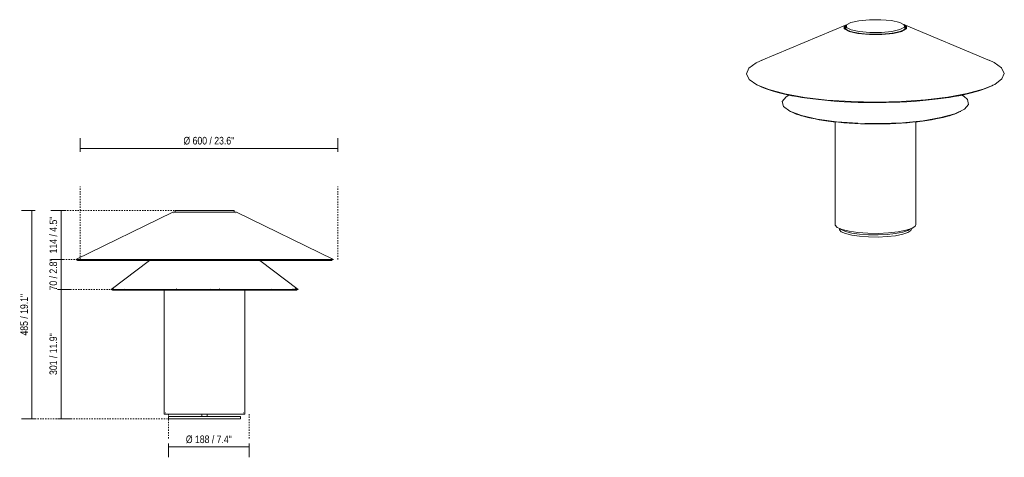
# Model space of a CAD drawing. Header units: millimetres. Extents: x -3747 to -1455, y -90 to 6987.
# Tile 1 of 2: x -3747 to -1455, y -90 to 929. Entities that reach past the tile are written whole.
import ezdxf

# ---------------------------------------------------------------- set-up
doc = ezdxf.new("R2010")
doc.units = ezdxf.units.MM
doc.linetypes.add('Dash', pattern=[6, 3, -3])
for name, color, linetype, lineweight in [('Cotas', 7, 'Continuous', 9), ('Cotas-8', 7, 'Continuous', 9), ('Luminarias', 7, 'Continuous', 20)]:
    doc.layers.add(name, color=color, linetype=linetype, lineweight=lineweight)
doc.layers.add('Lighthing Fixture Dim Grey Dash', color=7, linetype='Dash', lineweight=9, true_color=0xd2d2d2)
doc.styles.add('Arial Narrow', font='ARIALN.TTF', dxfattribs={"height": 17.6})
doc.dimstyles.new('FARO_-_2_2mm_Arial_Narrow_mm_Inch_Right', dxfattribs={"dimscale": 304.8, "dimtxt": 18.012385, "dimasz": 0, "dimexe": 0.07874, "dimexo": 0.0625, "dimgap": 0.013123, "dimtad": 1, "dimdec": 0, "dimzin": 0, "dimdsep": 46, "dimtxsty": 'Arial Narrow', "dimblk1": 'NONE', "dimblk2": 'NONE', "dimsah": 1, "dimcen": 0.09, "dimadec": 0, "dimazin": 0, "dimtfac": 1, "dimtdec": 4, "dimtix": 1, "dimtmove": 0, "dimatfit": 3, "dimfxl": 0.026247, "dimfxlon": 1, "dimtvp": 1, "dimtolj": 1, "dimtzin": 0, "dimarcsym": 2})

# ---------------------------------------------------------------- blocks, each defined once
blk = doc.blocks.new('20069 - 20069 SHAN Beige table lamp-496671-Alzado_PDF')
at = {"layer": 'Luminarias'}
for p, q in [((-3385.4, 484.5), (-3385.4, 481)), ((-3385.4, 484.5), (-3248.4, 484.5)), ((-3248.4, 481), (-3248.4, 484.5)), ((-3390.9, 481), (-3616.9, 371)), ((-3390.9, 481), (-3242.9, 481)), ((-3388.2, 481), (-3387.6, 481)), ((-3388.1, 478), (-3388.2, 478)), ((-3387.3, 481), (-3388.1, 481)), ((-3245.7, 481), (-3246.7, 481)), ((-3245.8, 478), (-3245.7, 478)), ((-3016.9, 371), (-3242.9, 481)), ((-3616.9, 371), (-3016.9, 371)), ((-3614.2, 370.3), (-3613.8, 371)), ((-3612.7, 371.8), (-3611.9, 371.8)), ((-3611.7, 371.8), (-3612.6, 371.8)), ((-3445.5, 368.8), (-3534.4, 301)), ((-3099.4, 301), (-3188.4, 368.8)), ((-3021.2, 371.8), (-3022.2, 371.8)), ((-3019.9, 371), (-3019.7, 370.3)), ((-3534.4, 301), (-3099.4, 301)), ((-3531.3, 302.5), (-3530.5, 302.5)), ((-3410.9, 299.5), (-3410.9, 11)), ((-3382.2, 302.5), (-3383.3, 302.5)), ((-3302.2, 302.5), (-3302.7, 302.5)), ((-3281.9, 302.5), (-3282.7, 302.5)), ((-3222.9, 11), (-3222.9, 299.6)), ((-3218.1, 299.5), (-3222.9, 299.5)), ((-3160.3, 302.5), (-3160.5, 302.5)), ((-3410.9, 11), (-3222.9, 11)), ((-3408.4, 14), (-3407.8, 14)), ((-3407.9, 11), (-3408.4, 11)), ((-3400.9, 5), (-3400.9, 0)), ((-3232.9, 5), (-3400.9, 5)), ((-3322.9, 11), (-3322.9, 5)), ((-3310.9, 5), (-3310.9, 11)), ((-3232.9, 0), (-3232.9, 5)), ((-3225.4, 14), (-3226.4, 14)), ((-3226.1, 11), (-3225.4, 11)), ((-3400.9, 0), (-3232.9, 0))]:
    blk.add_line(p, q, dxfattribs=at)
at = {"layer": 'Luminarias', "flags": 128}
for points in [[(-3612.7, 368.8), (-3613.9, 369.5), (-3614.2, 370.3)], [(-3612.7, 368.8), (-3611.7, 368.8), (-3608.9, 368.8), (-3604.2, 368.8), (-3597.6, 368.8), (-3589.3, 368.8), (-3579.2, 368.8), (-3567.5, 368.8), (-3554.1, 368.8), (-3539.3, 368.8), (-3523, 368.8), (-3505.3, 368.8), (-3486.5, 368.8), (-3466.6, 368.8), (-3445.8, 368.8), (-3424.1, 368.8), (-3401.7, 368.8), (-3378.8, 368.8), (-3355.5, 368.8), (-3331.9, 368.8), (-3308.3, 368.8), (-3284.7, 368.8), (-3261.3, 368.8), (-3238.3, 368.8), (-3215.7, 368.8), (-3193.9, 368.8), (-3172.8, 368.8), (-3152.6, 368.8), (-3133.5, 368.8), (-3115.5, 368.8), (-3098.9, 368.8), (-3083.6, 368.8), (-3069.8, 368.8), (-3057.6, 368.8), (-3047.1, 368.8), (-3038.3, 368.8), (-3031.3, 368.8), (-3026.1, 368.8), (-3022.7, 368.8), (-3021.3, 368.8), (-3021.2, 368.8)], [(-3607.3, 368.8), (-3607.8, 368.8), (-3611.1, 368.8), (-3612.6, 368.8), (-3612.7, 368.8)], [(-3599.3, 368.8), (-3602.6, 368.8), (-3605.9, 368.8)], [(-3066.4, 368.8), (-3079.7, 368.8), (-3089.9, 368.8)], [(-3048.1, 368.8), (-3054.6, 368.8), (-3057.1, 368.8)], [(-3023.6, 368.8), (-3025, 368.8), (-3029.7, 368.8), (-3036.2, 368.8), (-3041, 368.8)], [(-3021.2, 368.8), (-3022.2, 368.8), (-3022.4, 368.8)], [(-3019.7, 370.3), (-3020.4, 369), (-3021.2, 368.8)], [(-3531.3, 299.5), (-3532.5, 300.2), (-3532.8, 301)], [(-3531.3, 299.5), (-3530.3, 299.5), (-3527.5, 299.5), (-3522.8, 299.5), (-3516.3, 299.5), (-3508.1, 299.5), (-3498.1, 299.5), (-3486.6, 299.5), (-3473.5, 299.5), (-3459.1, 299.5), (-3443.4, 299.5), (-3426.6, 299.5), (-3408.9, 299.5), (-3390.3, 299.5), (-3371.1, 299.5), (-3351.4, 299.5), (-3331.4, 299.5), (-3311.2, 299.5), (-3291.1, 299.5), (-3271.3, 299.5), (-3251.8, 299.5), (-3233, 299.5), (-3214.8, 299.5), (-3197.6, 299.5), (-3181.4, 299.5), (-3166.4, 299.5), (-3152.8, 299.5), (-3140.6, 299.5), (-3129.9, 299.5), (-3120.9, 299.5), (-3113.6, 299.5), (-3108.2, 299.5), (-3104.5, 299.5), (-3102.8, 299.5), (-3102.6, 299.5)], [(-3526.4, 299.5), (-3529.3, 299.5), (-3531.1, 299.5), (-3531.3, 299.5)], [(-3528.6, 302.5), (-3529.4, 302.5), (-3531.1, 302.5)], [(-3470.7, 299.5), (-3481.1, 299.5), (-3493.3, 299.5), (-3504, 299.5), (-3505.8, 299.5)], [(-3503.7, 302.5), (-3504, 302.5), (-3504.3, 302.5)], [(-3445, 299.5), (-3452.5, 299.5), (-3458.4, 299.5)], [(-3416, 299.5), (-3419, 299.5), (-3430.9, 299.5)], [(-3182.5, 299.5), (-3190.5, 299.5), (-3201.8, 299.5)], [(-3110.8, 302.5), (-3111.1, 302.5), (-3111.2, 302.5)], [(-3104.7, 302.5), (-3106.4, 302.5), (-3106.7, 302.5)], [(-3102.6, 302.5), (-3103.5, 302.5), (-3104.1, 302.5)], [(-3102.6, 299.5), (-3103.5, 299.5), (-3104.1, 299.5)], [(-3101.1, 301), (-3101.8, 299.7), (-3102.6, 299.5)]]:
    blk.add_lwpolyline(points, dxfattribs=at)
blk = doc.blocks.new('20069 - 20069 SHAN Beige table lamp-496671-00 Isometrico PDF')
at = {"layer": 'Luminarias', "color": 9, "lineweight": 9, "true_color": 0xc0c0c0}
for p, q in [((7125, 918), (6925.5, 834.2)), ((7456.7, 834.2), (7257.1, 918)), ((7122.6, 914.1), (7122.6, 909.2)), ((7126.6, 904.3), (7124.3, 905.4)), ((7126.8, 904), (7126.5, 904.2)), ((7170.7, 895.5), (7177.6, 895.1)), ((7244.4, 900.2), (7244.3, 900.2)), ((7259.6, 909.2), (7259.6, 914.1)), ((6989.3, 753.5), (6983.4, 749.4)), ((7398.8, 749.4), (7392.9, 753.5)), ((7389.7, 715.6), (7389.3, 715.4)), ((7097.1, 691.1), (7097.1, 452.3)), ((7285.1, 452.3), (7285.1, 691.2)), ((7107.1, 443), (7107.1, 441.5)), ((7275.1, 441.5), (7275.1, 443))]:
    blk.add_line(p, q, dxfattribs=at)
for points in [[(7177.1, 894.6, 0), (7150.4, 897, 0), (7129.8, 901.5, 0), (7118.6, 907.4, 0), (7118.4, 913.7, 0), (7125, 918, 0)], [(7178.2, 899.2, 0), (7153.4, 901.5, 0), (7134.4, 905.6, 0), (7124, 911, 0), (7123.8, 916.9, 0), (7133.9, 922.4, 0), (7152.7, 926.6, 0), (7177.3, 928.9, 0), (7204, 928.9, 0)], [(7257.2, 918, 0), (7263.6, 913.9, 0), (7263.8, 907.6, 0), (7252.9, 901.7, 0), (7232.6, 897.1, 0), (7206, 894.7, 0), (7177.1, 894.6, 0)], [(7204, 928.9, 0), (7228.8, 926.7, 0), (7247.8, 922.6, 0), (7258.2, 917.1, 0), (7258.4, 911.2, 0), (7248.3, 905.8, 0), (7229.5, 901.6, 0), (7204.9, 899.3, 0), (7178.2, 899.2, 0)], [(7120.2, 913.2, 0), (7120.7, 913.8, 0), (7122.2, 915.1, 0), (7122.9, 915.5, 0)], [(7122.8, 915.5, 0), (7120.7, 913.6, 0), (7120.8, 907.5, 0), (7131.7, 901.8, 0), (7151.6, 897.4, 0), (7169.5, 895.6, 0)], [(7121.4, 909.2, 0), (7121.5, 909.9, 0), (7121.9, 910.7, 0), (7122.6, 911.5, 0)], [(7121.4, 909.2, 0), (7121.5, 908.5, 0), (7121.9, 907.7, 0), (7122.7, 906.8, 0), (7123.8, 905.8, 0), (7125.4, 904.8, 0), (7127.5, 903.8, 0), (7130.1, 902.7, 0), (7133.3, 901.6, 0), (7137.1, 900.5, 0), (7141.5, 899.4, 0), (7146.6, 898.4, 0), (7152.4, 897.5, 0), (7158.7, 896.7, 0), (7165.6, 896, 0), (7173, 895.5, 0), (7177.7, 895.2, 0)], [(7125.6, 904.8, 0), (7124, 906.2, 0), (7122.6, 909.2, 0)], [(7124.4, 905.3, 0), (7124.3, 905.4, 0), (7124.2, 905.4, 0)], [(7177.6, 895.1, 0), (7205.5, 895.2, 0), (7231.3, 897.6, 0), (7251, 902, 0), (7261.5, 907.7, 0), (7261.3, 913.8, 0), (7259.3, 915.6, 0)], [(7260.8, 909.2, 0), (7260.7, 908.5, 0), (7260.3, 907.7, 0), (7259.5, 906.8, 0), (7258.3, 905.8, 0), (7256.8, 904.8, 0), (7254.7, 903.8, 0), (7252.1, 902.7, 0), (7248.9, 901.6, 0), (7245.1, 900.5, 0), (7240.7, 899.4, 0), (7235.6, 898.4, 0), (7229.8, 897.5, 0), (7223.4, 896.7, 0), (7216.5, 896, 0), (7209.2, 895.5, 0), (7201.5, 895.1, 0), (7193.6, 895, 0), (7185.6, 895, 0), (7177.7, 895.2, 0), (7177.7, 895.2, 0)], [(7259.6, 909.3, 0), (7258.4, 906.4, 0), (7255.3, 903.9, 0)], [(7262, 913.2, 0), (7261.5, 913.8, 0), (7260, 915.1, 0), (7259.2, 915.5, 0)], [(7260.8, 909.2, 0), (7260.7, 909.9, 0), (7260.3, 910.7, 0), (7259.6, 911.5, 0)], [(7134.5, 738.3, 0), (7078.1, 742, 0), (7026, 748.1, 0), (6980.3, 756.2, 0), (6942.7, 766.2, 0), (6914.7, 777.6, 0), (6897.2, 790, 0), (6891.1, 802.9, 0), (6896.5, 815.9, 0), (6913.2, 828.3, 0), (6929.1, 835.6, 0)], [(7455.6, 834.6, 0), (7467.5, 829.1, 0), (7484.9, 816.7, 0), (7491.1, 803.8, 0), (7485.7, 790.9, 0), (7469, 778.4, 0), (7441.6, 766.9, 0), (7404.6, 756.9, 0), (7359.4, 748.6, 0), (7307.7, 742.4, 0), (7251.5, 738.5, 0), (7193, 737.2, 0), (7134.5, 738.3, 0)], [(6916.6, 776.7, 0), (6920.2, 774.8, 0), (6925.1, 772.5, 0), (6930.7, 770.1, 0), (6936.7, 767.8, 0), (6943.4, 765.4, 0), (6950.7, 763.1, 0), (6958.6, 760.8, 0), (6967.2, 758.5, 0), (6976.4, 756.3, 0), (6986.3, 754.1, 0), (6996.8, 752, 0), (7008, 749.9, 0), (7019.8, 748, 0), (7032.2, 746.1, 0), (7045.3, 744.4, 0), (7058.9, 742.8, 0), (7073, 741.3, 0), (7087.6, 740, 0), (7102.7, 738.9, 0), (7118.1, 737.9, 0), (7133.9, 737.1, 0), (7135.2, 737.1, 0)], [(7466.3, 777.1, 0), (7462, 774.8, 0), (7457, 772.5, 0), (7451.5, 770.1, 0), (7445.4, 767.8, 0), (7438.8, 765.4, 0), (7431.5, 763.1, 0), (7423.6, 760.8, 0), (7415, 758.5, 0), (7405.8, 756.3, 0), (7395.9, 754.1, 0), (7385.4, 752, 0), (7374.2, 749.9, 0), (7362.4, 748, 0), (7349.9, 746.1, 0), (7336.9, 744.4, 0), (7323.3, 742.8, 0), (7309.2, 741.3, 0), (7294.6, 740, 0), (7279.5, 738.9, 0), (7264.1, 737.9, 0), (7248.3, 737.1, 0), (7232.3, 736.6, 0), (7216.1, 736.1, 0), (7199.8, 735.9, 0), (7183.4, 735.9, 0), (7167, 736.1, 0), (7150.8, 736.5, 0), (7135.2, 737.1, 0)], [(7150, 688, 0), (7100.1, 691.5, 0), (7055.5, 697.6, 0), (7018.7, 705.8, 0), (6992, 715.8, 0), (6976.8, 726.9, 0), (6974.1, 738.4, 0), (6983.7, 749.6, 0)], [(7396.6, 750.8, 0), (7405.4, 743.3, 0), (7408.1, 731.8, 0), (7398.2, 720.4, 0), (7376.2, 709.9, 0), (7343.6, 700.9, 0), (7302, 693.8, 0), (7254, 689.1, 0), (7202.4, 687.2, 0), (7166.7, 687.4, 0)], [(6992.9, 715.4, 0), (6997, 713.4, 0), (7001.6, 711.4, 0), (7006.7, 709.4, 0), (7012.5, 707.4, 0), (7018.9, 705.4, 0), (7025.8, 703.4, 0), (7033.5, 701.5, 0), (7041.8, 699.6, 0), (7050.7, 697.8, 0), (7060.3, 696.1, 0), (7070.6, 694.5, 0), (7081.4, 692.9, 0), (7092.8, 691.5, 0), (7104.8, 690.3, 0), (7117.2, 689.2, 0), (7130.1, 688.2, 0), (7143.4, 687.5, 0), (7150.6, 687.1, 0)], [(7388.5, 715, 0), (7385.2, 713.4, 0), (7380.6, 711.4, 0), (7375.4, 709.4, 0), (7369.7, 707.4, 0), (7363.3, 705.4, 0), (7356.3, 703.4, 0), (7348.7, 701.5, 0), (7340.4, 699.6, 0), (7331.4, 697.8, 0), (7321.8, 696.1, 0), (7311.6, 694.5, 0), (7300.8, 692.9, 0), (7289.3, 691.5, 0), (7277.4, 690.3, 0), (7264.9, 689.2, 0), (7252.1, 688.2, 0), (7238.8, 687.5, 0), (7225.3, 686.9, 0), (7211.5, 686.5, 0), (7197.6, 686.3, 0), (7183.7, 686.3, 0), (7169.8, 686.5, 0), (7156, 686.9, 0), (7150.6, 687.1, 0)], [(7173.4, 431.9, 0), (7150.1, 433.6, 0), (7129.6, 436.6, 0), (7113.3, 440.6, 0), (7102.3, 445.5, 0), (7097.3, 450.8, 0), (7097.1, 452.6, 0)], [(7175.2, 423.3, 0), (7154.4, 424.8, 0), (7136.1, 427.5, 0), (7121.6, 431.1, 0), (7111.7, 435.4, 0), (7107.3, 440.2, 0), (7107.1, 441.8, 0)], [(7109.6, 441.9, 0), (7111.7, 440.3, 0), (7121.6, 436, 0), (7136.1, 432.4, 0), (7154.4, 429.7, 0), (7175.2, 428.2, 0)], [(7285.1, 452.3, 0), (7283.4, 448.3, 0), (7275.7, 443.2, 0), (7262.2, 438.7, 0), (7243.8, 435.1, 0), (7221.9, 432.6, 0), (7197.8, 431.6, 0), (7173.4, 431.9, 0)], [(7175.2, 428.2, 0), (7197.1, 427.9, 0), (7218.6, 428.9, 0), (7238.2, 431, 0), (7254.6, 434.3, 0), (7266.7, 438.3, 0), (7272.6, 441.9, 0)], [(7275.1, 441.5, 0), (7273.6, 438, 0), (7266.7, 433.4, 0), (7254.6, 429.4, 0), (7238.2, 426.2, 0), (7218.6, 424, 0), (7197.1, 423, 0), (7175.2, 423.3, 0)]]:
    blk.add_polyline3d(points, dxfattribs=at)
blk = doc.blocks.new('DIMBLOCK1-Alzado_PDF')
at = {"layer": 'Cotas-8', "color": 251, "true_color": 0x5b5b5b}
for p, q in [((-3606.9, 629.3), (-3606.9, 653.3)), ((-3006.9, 629.3), (-3006.9, 653.3)), ((-3006.9, 629.3), (-3606.9, 629.3)), ((-3606.9, 629.3), (-3606.9, 621.3)), ((-3006.9, 629.3), (-3006.9, 621.3))]:
    blk.add_line(p, q, dxfattribs=at)
at = {"layer": 'Cotas-8', "color": 0, "insert": (-3366.1, 656.1), "char_height": 17.6, "width": 142.041, "attachment_point": 1, "line_spacing_factor": 0.974696, "style": 'Arial Narrow'}
blk.add_mtext('Ø 600 / 23.6"', dxfattribs=at)
blk = doc.blocks.new('_None')
blk = doc.blocks.new('DIMBLOCK2-Alzado_PDF')
at = {"layer": 'Cotas-8', "color": 251, "true_color": 0x5b5b5b}
for p, q in [((-3400.9, -65.6), (-3400.9, -57.6)), ((-3400.9, -65.6), (-3212.9, -65.6)), ((-3400.9, -65.6), (-3400.9, -89.6)), ((-3212.9, -65.6), (-3212.9, -57.6)), ((-3212.9, -65.6), (-3212.9, -89.6))]:
    blk.add_line(p, q, dxfattribs=at)
at = {"layer": 'Cotas-8', "color": 0, "insert": (-3360.5, -38.9), "char_height": 17.6, "width": 128.66, "attachment_point": 1, "line_spacing_factor": 0.974696, "style": 'Arial Narrow'}
blk.add_mtext('Ø 188 / 7.4"', dxfattribs=at)
blk = doc.blocks.new('DIMBLOCK3-Alzado_PDF')
at = {"layer": 'Cotas-8', "color": 251, "true_color": 0x5b5b5b}
for p, q in [((-3651.1, 484.5), (-3675.1, 484.5)), ((-3651.1, 484.5), (-3651.1, 371)), ((-3651.1, 484.5), (-3643.1, 484.5)), ((-3651.1, 371), (-3675.1, 371)), ((-3651.1, 371), (-3643.1, 371))]:
    blk.add_line(p, q, dxfattribs=at)
at = {"layer": 'Cotas-8', "color": 0, "insert": (-3677.9, 384.9), "char_height": 17.6, "width": 102.928, "attachment_point": 1, "rotation": 90, "line_spacing_factor": 0.974696, "style": 'Arial Narrow'}
blk.add_mtext('114 / 4.5"', dxfattribs=at)
blk = doc.blocks.new('DIMBLOCK4-Alzado_PDF')
at = {"layer": 'Cotas-8', "color": 251, "true_color": 0x5b5b5b}
for p, q in [((-3651.1, 371), (-3675.1, 371)), ((-3651.1, 371), (-3651.1, 301)), ((-3651.1, 371), (-3643.1, 371)), ((-3651.1, 301), (-3659.1, 301)), ((-3651.1, 301), (-3627.1, 301))]:
    blk.add_line(p, q, dxfattribs=at)
at = {"layer": 'Cotas-8', "color": 0, "insert": (-3677.9, 298.7), "char_height": 17.6, "width": 89.547, "attachment_point": 1, "rotation": 90, "line_spacing_factor": 0.974696, "style": 'Arial Narrow'}
blk.add_mtext('70 / 2.8"', dxfattribs=at)
blk = doc.blocks.new('DIMBLOCK5-Alzado_PDF')
at = {"layer": 'Cotas-8', "color": 251, "true_color": 0x5b5b5b}
for p, q in [((-3651.1, 301), (-3659.1, 301)), ((-3651.1, 301), (-3651.1, 0)), ((-3651.1, 301), (-3627.1, 301)), ((-3651.1, 0), (-3659.1, 0)), ((-3651.1, 0), (-3627.1, 0))]:
    blk.add_line(p, q, dxfattribs=at)
at = {"layer": 'Cotas-8', "color": 0, "insert": (-3677.9, 102), "char_height": 17.6, "width": 116.309, "attachment_point": 1, "rotation": 90, "line_spacing_factor": 0.974696, "style": 'Arial Narrow'}
blk.add_mtext('301 / 11.9"', dxfattribs=at)
blk = doc.blocks.new('DIMBLOCK6-Alzado_PDF')
at = {"layer": 'Cotas-8', "color": 251, "true_color": 0x5b5b5b}
for p, q in [((-3719.1, 484.5), (-3743.1, 484.5)), ((-3719.1, 484.5), (-3719.1, 0)), ((-3719.1, 484.5), (-3711.1, 484.5)), ((-3719.1, 0), (-3743.1, 0)), ((-3719.1, 0), (-3711.1, 0))]:
    blk.add_line(p, q, dxfattribs=at)
at = {"layer": 'Cotas-8', "color": 0, "insert": (-3745.8, 193.8), "char_height": 17.6, "width": 116.309, "attachment_point": 1, "rotation": 90, "line_spacing_factor": 0.974696, "style": 'Arial Narrow'}
blk.add_mtext('485 / 19.1"', dxfattribs=at)

msp = doc.modelspace()

# ---------------------------------------------------------------- linework, layer by layer
at = {"layer": 'Lighthing Fixture Dim Grey Dash'}
for p, q in [((-3606.9, 371), (-3606.9, 541)), ((-3006.9, 371), (-3006.9, 541)), ((-3375.4, 484.5), (-3646.9, 484.5)), ((-3606.9, 371), (-3646.9, 371)), ((-3524.4, 301), (-3651.8, 301)), ((-3390.9, 0), (-3718.8, 0)), ((-3400.9, 11), (-3400.9, -45.5)), ((-3212.9, 11), (-3212.9, -45.5))]:
    msp.add_line(p, q, dxfattribs=at)

# ---------------------------------------------------------------- block references
at = {"layer": 'Luminarias', "color": 9, "lineweight": 9, "true_color": 0xc0c0c0}
msp.add_blockref('20069 - 20069 SHAN Beige table lamp-496671-00 Isometrico PDF', (-8946.3, 0), dxfattribs=at)
at = {"layer": 'Luminarias'}
msp.add_blockref('20069 - 20069 SHAN Beige table lamp-496671-Alzado_PDF', (0, 0), dxfattribs=at)

# ---------------------------------------------------------------- dimensions: what is measured, and where the dimension line sits
at = {"layer": 'Cotas', "color": 251, "true_color": 0x5b5b5b}
for base, p1, p2, text, override, picture, middle in [((-3606.9, 629.3), (-3006.9, 621.3), (-3606.9, 621.3), 'Ø 600 / 23.6"', {"dimpost": '<>', "dimfxl": 600}, 'DIMBLOCK1-Alzado_PDF', (-3306.9, 642.8)), ((-3212.9, -65.6), (-3400.9, -57.6), (-3212.9, -57.6), 'Ø 188 / 7.4"', {"dimpost": '<>', "dimfxl": 187.999978}, 'DIMBLOCK2-Alzado_PDF', (-3306.9, -52.2))]:
    dim = msp.add_linear_dim(base=base, p1=p1, p2=p2, text=text, dimstyle='FARO_-_2_2mm_Arial_Narrow_mm_Inch_Right', override=override, dxfattribs=at)
    dim.commit()
    dim.dimension.update_dxf_attribs({"geometry": picture, "text_midpoint": middle})
for base, p1, p2, override, picture, middle in [((-3719.0867, 0), (-3711.0867, 484.51), (-3711.0867, 0), {"dimpost": '<>', "dimfxl": 484.510006}, 'DIMBLOCK6-Alzado_PDF', (-3734.4799, 242.255)), ((-3651.1137, 371), (-3643.1137, 484.51), (-3643.1137, 371), {"dimpost": '<>', "dimfxl": 113.510006}, 'DIMBLOCK3-Alzado_PDF', (-3666.5068, 427.755)), ((-3651.1, 301), (-3643.1, 371), (-3659.1, 301), {"dimpost": '<>', "dimfxl": 71.805292}, 'DIMBLOCK4-Alzado_PDF', (-3666.5, 336)), ((-3651.1, 0), (-3659.1, 301), (-3659.1, 0), {"dimpost": '<>', "dimfxl": 301}, 'DIMBLOCK5-Alzado_PDF', (-3666.5, 150.5))]:
    dim = msp.add_linear_dim(base=base, p1=p1, p2=p2, angle=90, dimstyle='FARO_-_2_2mm_Arial_Narrow_mm_Inch_Right', override=override, dxfattribs=at)
    dim.commit()
    dim.dimension.update_dxf_attribs({"geometry": picture, "text_midpoint": middle})

doc.saveas('drawing.dxf')
